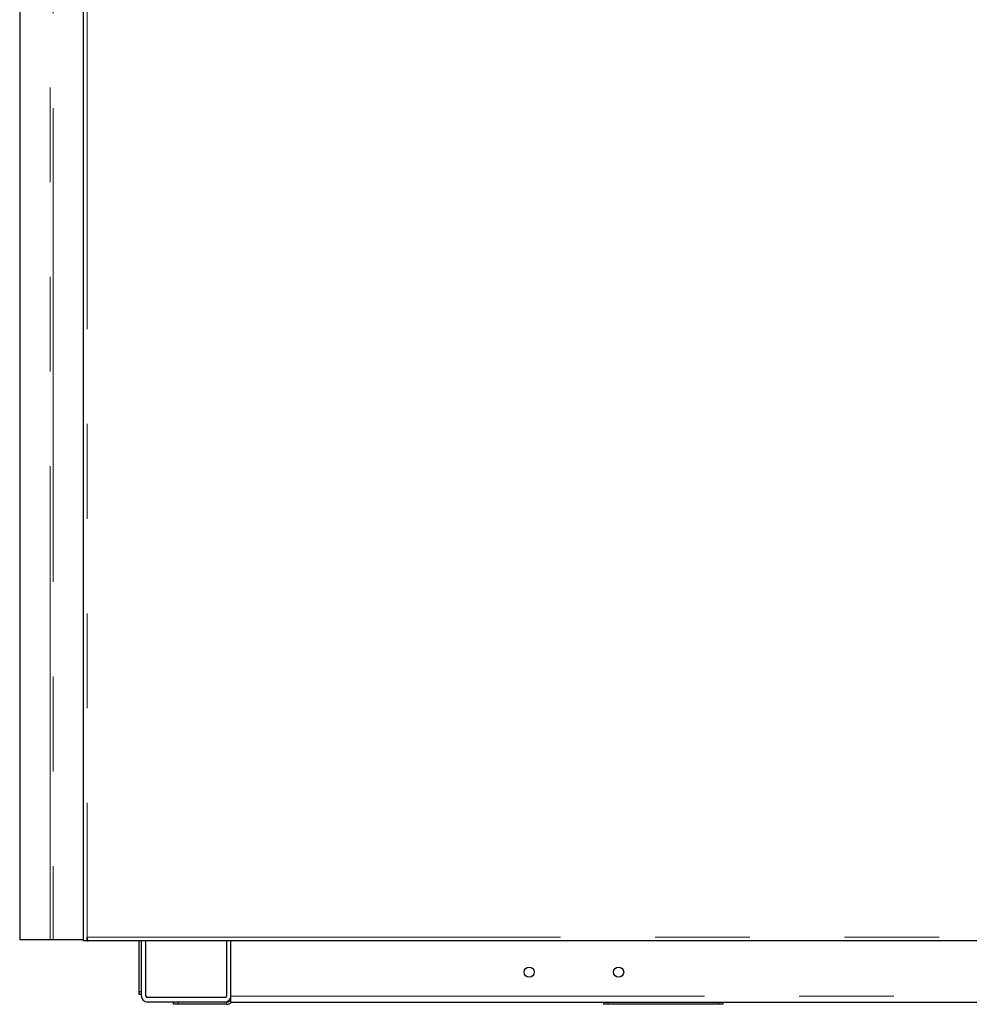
# Model space of a CAD drawing. Header units: millimetres. Extents: x 26 to 242, y 76 to 156.
# Tile 1 of 72: x 26 to 39, y 79 to 92. Entities that reach past the tile are written whole.
import ezdxf

# ---------------------------------------------------------------- set-up
doc = ezdxf.new("R2010")
doc.units = ezdxf.units.MM
doc.linetypes.add('PHANTOM', pattern=[12.7, 6.35, -1.27, 1.27, -1.27, 1.27, -1.27])

msp = doc.modelspace()

# ---------------------------------------------------------------- linework, layer by layer
at = {"color": 7, "linetype": 'Continuous', "lineweight": 25}
for p, q in [((27.078, 79.676), (27.078, 106.894)), ((26.224, 101.289), (26.224, 79.639)), ((26.633, 79.639), (26.224, 79.639)), ((26.673, 79.639), (26.633, 79.639)), ((27.078, 79.639), (26.673, 79.639)), ((27.078, 79.626), (27.078, 79.676)), ((27.128, 79.626), (27.078, 79.626)), ((27.128, 79.626), (27.128, 79.676)), ((27.128, 79.651), (27.133, 79.651)), ((27.128, 79.626), (27.143, 79.626)), ((40.758, 79.626), (27.143, 79.626)), ((27.828, 78.946), (27.828, 79.626)), ((27.858, 78.886), (27.858, 79.626)), ((27.918, 78.886), (27.918, 79.626)), ((28.998, 79.626), (28.998, 78.886)), ((29.058, 78.886), (29.058, 79.626)), ((27.828, 78.946), (27.858, 78.946)), ((27.828, 78.906), (27.828, 78.946)), ((27.858, 78.906), (27.828, 78.906)), ((28.978, 78.866), (27.938, 78.866)), ((29.058, 78.806), (29.058, 78.886)), ((28.978, 78.806), (27.938, 78.806)), ((28.288, 78.776), (28.288, 78.806)), ((28.348, 78.776), (28.288, 78.776)), ((28.998, 78.776), (28.348, 78.776)), ((28.998, 78.806), (28.978, 78.806)), ((29.058, 78.806), (40.717, 78.806)), ((34.058, 78.776), (34.058, 78.806)), ((34.118, 78.776), (34.058, 78.776)), ((35.598, 78.776), (34.118, 78.776)), ((35.658, 78.776), (35.598, 78.776)), ((35.658, 78.806), (35.658, 78.776))]:
    msp.add_line(p, q, dxfattribs=at)
at = {"color": 8, "linetype": 'PHANTOM', "lineweight": 18}
for p, q in [((27.128, 106.876), (27.128, 79.676)), ((26.633, 79.639), (26.633, 103.489)), ((26.673, 103.489), (26.673, 79.639)), ((27.128, 79.676), (40.708, 79.676)), ((29.058, 78.886), (67.928, 78.886)), ((28.348, 78.806), (28.348, 78.776)), ((28.998, 78.806), (28.998, 78.776)), ((34.118, 78.806), (34.118, 78.776)), ((35.598, 78.776), (35.598, 78.806))]:
    msp.add_line(p, q, dxfattribs=at)
at = {"color": 7, "linetype": 'Continuous', "lineweight": 25}
for centre in [(33.058, 79.206), (34.258, 79.206)]:
    msp.add_circle(centre, 0.068, dxfattribs=at)
for centre, radius, start, end in [((27.938, 78.886), 0.08, 180, 270), ((27.938, 78.886), 0.02, 180, 270), ((28.978, 78.886), 0.02, 270, 0), ((28.978, 78.886), 0.08, 270, 0), ((28.998, 78.866), 0.06, 270, 0), ((28.998, 78.866), 0.09, 270, 318.1897)]:
    msp.add_arc(centre, radius, start, end, dxfattribs=at)
msp.add_open_spline([(27.143, 79.626), (27.141, 79.626), (27.139, 79.628), (27.136, 79.637), (27.133, 79.65), (27.131, 79.664), (27.129, 79.673), (27.128, 79.676)], degree=3, knots=[0, 0, 0, 0, 0.218145, 0.436309, 0.654483, 0.872645, 1, 1, 1, 1], dxfattribs=at)

doc.saveas('drawing.dxf')
